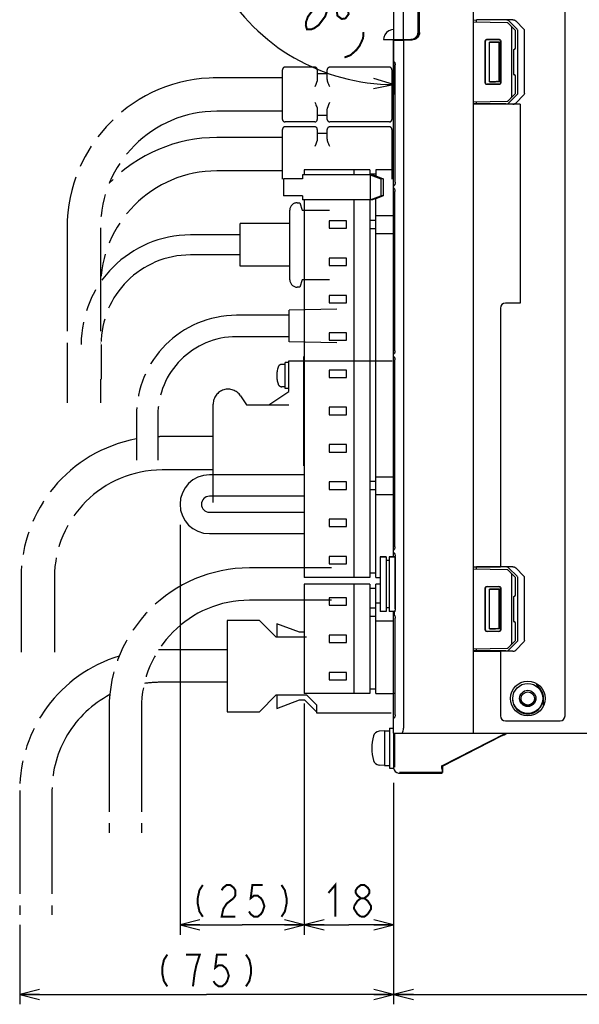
# Model space of a CAD drawing. Extents: x 78 to 816, y 33 to 540.
# Tile 16 of 21: x 565 to 677, y 226 to 423. Entities that reach past the tile are written whole.
import ezdxf

# ---------------------------------------------------------------- set-up
doc = ezdxf.new("R2010")
doc.units = 0
doc.header["$LTSCALE"] = 46.2
doc.linetypes.add('HIDDEN', pattern=[0.2, 0.1, -0.1])
doc.linetypes.add('PHANTOM', pattern=[0.8, 0.45, -0.05, 0.1, -0.05, 0.1, -0.05])
doc.layers.get('0').update_dxf_attribs({"linetype": 'CONTINUOUS'})
for name, color, linetype in [('ALL_AXIS', 7, 'CONTINUOUS'), ('ALL_DIM', 7, 'CONTINUOUS'), ('ALL_FEATURES', 7, 'CONTINUOUS'), ('DEFAULT_2', 8, 'HIDDEN')]:
    doc.layers.add(name, color=color, linetype=linetype)
doc.dimstyles.get("Standard").update_dxf_attribs({"dimtxt": 2.5, "dimasz": 2.5, "dimexe": 1.25, "dimexo": 0.625, "dimtad": 1, "dimcen": 2.5, "dimazin": 3, "dimtfac": 1, "dimtmove": 0, "dimatfit": 3})

# ---------------------------------------------------------------- blocks, each defined once
blk = doc.blocks.new('_OPEN')
at = {"color": 0, "linetype": 'BYBLOCK'}
for p, q in [((0, 0), (-1, 0.25)), ((-1, -0.25), (0, 0)), ((-1, 0), (0, 0))]:
    blk.add_line(p, q, dxfattribs=at)
blk = doc.blocks.new('*D1')
at = {"layer": 'ALL_DIM', "color": 2, "linetype": 'CONTINUOUS'}
for p, q in [((597.02, 321.9), (597.02, 239.5)), ((622.02, 286), (622.02, 239.5)), ((597.02, 241.5), (609.52, 241.5)), ((622.02, 241.5), (609.52, 241.5))]:
    blk.add_line(p, q, dxfattribs=at)
at = {"layer": 'ALL_DIM', "color": 2, "linetype": 'CONTINUOUS', "xscale": 4, "yscale": 4, "zscale": 4, "rotation": 180}
blk.add_blockref('_OPEN', (597.02, 241.5), dxfattribs=at)
at = {"layer": 'ALL_DIM', "color": 2, "linetype": 'CONTINUOUS', "xscale": 4, "yscale": 4, "zscale": 4}
blk.add_blockref('_OPEN', (622.02, 241.5), dxfattribs=at)
blk = doc.blocks.new('*D2')
at = {"layer": 'ALL_DIM', "color": 2, "linetype": 'CONTINUOUS'}
for p, q in [((640, 270.03), (640, 225.5)), ((564.75, 241.5), (564.75, 225.5)), ((564.75, 227.5), (602.38, 227.5)), ((640, 227.5), (602.38, 227.5))]:
    blk.add_line(p, q, dxfattribs=at)
at = {"layer": 'ALL_DIM', "color": 2, "linetype": 'CONTINUOUS', "xscale": 4, "yscale": 4, "zscale": 4, "rotation": 180}
blk.add_blockref('_OPEN', (564.75, 227.5), dxfattribs=at)
at = {"layer": 'ALL_DIM', "color": 2, "linetype": 'CONTINUOUS', "xscale": 4, "yscale": 4, "zscale": 4}
blk.add_blockref('_OPEN', (640, 227.5), dxfattribs=at)
blk = doc.blocks.new('*D3')
at = {"layer": 'ALL_DIM', "color": 2, "linetype": 'CONTINUOUS'}
for p, q in [((640, 267.78), (640, 225.5)), ((780, 268.3), (780, 225.5)), ((640, 227.5), (710, 227.5)), ((780, 227.5), (710, 227.5))]:
    blk.add_line(p, q, dxfattribs=at)
at = {"layer": 'ALL_DIM', "color": 2, "linetype": 'CONTINUOUS', "xscale": 4, "yscale": 4, "zscale": 4, "rotation": 180}
blk.add_blockref('_OPEN', (640, 227.5), dxfattribs=at)
at = {"layer": 'ALL_DIM', "color": 2, "linetype": 'CONTINUOUS', "xscale": 4, "yscale": 4, "zscale": 4}
blk.add_blockref('_OPEN', (780, 227.5), dxfattribs=at)
blk = doc.blocks.new('*D4')
at = {"layer": 'ALL_DIM', "color": 2, "linetype": 'CONTINUOUS'}
for p, q in [((622.02, 286), (622.02, 239.5)), ((640, 269.57), (640, 239.5)), ((622.02, 241.5), (631.01, 241.5)), ((640, 241.5), (631.01, 241.5))]:
    blk.add_line(p, q, dxfattribs=at)
at = {"layer": 'ALL_DIM', "color": 2, "linetype": 'CONTINUOUS', "xscale": 4, "yscale": 4, "zscale": 4, "rotation": 180}
blk.add_blockref('_OPEN', (622.02, 241.5), dxfattribs=at)
at = {"layer": 'ALL_DIM', "color": 2, "linetype": 'CONTINUOUS', "xscale": 4, "yscale": 4, "zscale": 4}
blk.add_blockref('_OPEN', (640, 241.5), dxfattribs=at)
blk = doc.blocks.new('*D8')
at = {"layer": 'ALL_DIM', "color": 2, "linetype": 'CONTINUOUS'}
for p, q in [((633.83, 454.05), (603.61, 471.5)), ((640, 437), (640, 408.47))]:
    blk.add_line(p, q, dxfattribs=at)
for points in [[(604.4, 466.49), (605.34, 470.5), (602.62, 467.4)], [(635.96, 409.67), (640, 410.47), (636.05, 411.67)]]:
    blk.add_lwpolyline(points, dxfattribs=at)
for start, end in [(150, 210), (210, 270)]:
    blk.add_arc((640, 450.49), 40.02, start, end, dxfattribs=at)

msp = doc.modelspace()

# ---------------------------------------------------------------- linework, layer by layer
at = {"color": 7, "linetype": 'CONTINUOUS'}
for p, q in [((674.5, 283.5), (674.5, 436.5)), ((664.003, 423.49), (661.5, 423.49)), ((666.218, 421.615), (664.568, 423.283)), ((666.343, 408.667), (666.343, 421.333)), ((665.5, 366.5), (662.5, 366.5)), ((661.5, 365.5), (661.5, 313.5)), ((656, 313.5), (661.5, 313.5)), ((662.878, 312.88), (656, 313)), ((664.003, 313.49), (661.5, 313.49)), ((666.218, 311.615), (664.568, 313.283)), ((664.5, 311.352), (663.086, 312.79)), ((663.8, 298.148), (663.8, 311.852)), ((664.5, 307.795), (664.5, 311.352)), ((666.343, 298.667), (666.343, 311.333)), ((658.453, 300.753), (658.453, 309.247)), ((658.5, 300.8), (658.5, 309.2)), ((658.753, 309.547), (661.246, 309.546)), ((658.8, 309.5), (661.2, 309.5)), ((661.5, 309.2), (661.5, 300.8)), ((661.546, 309.246), (661.546, 300.754)), ((664.137, 307.494), (664.205, 307.495)), ((664.137, 307.494), (664.137, 302.506)), ((664.137, 302.506), (664.205, 302.505)), ((664.5, 298.648), (664.5, 302.205)), ((661.246, 300.454), (658.753, 300.453)), ((661.2, 300.5), (658.8, 300.5)), ((656, 297), (662.878, 297.12)), ((663.086, 297.21), (664.5, 298.648)), ((666.218, 298.385), (664.568, 296.717)), ((656, 296.5), (661.5, 296.5)), ((664.003, 296.51), (661.5, 296.51)), ((661.5, 296.5), (661.5, 283.5)), ((662.5, 282.5), (673.5, 282.5))]:
    msp.add_line(p, q, dxfattribs=at)
for points in [[(664.003, 423.49), (664.233, 423.462), (664.424, 423.389), (664.568, 423.283)], [(666.343, 421.333), (666.33, 421.429), (666.289, 421.524), (666.218, 421.615)], [(666.343, 408.667), (666.33, 408.571), (666.289, 408.476), (666.218, 408.385)], [(664.003, 313.49), (664.233, 313.462), (664.424, 313.389), (664.568, 313.283)], [(663.8, 311.852), (663.785, 311.956), (663.744, 312.063), (663.679, 312.172), (663.59, 312.278)], [(666.343, 311.333), (666.33, 311.429), (666.289, 311.524), (666.218, 311.615)], [(658.453, 309.247), (658.475, 309.362), (658.54, 309.459), (658.638, 309.524), (658.753, 309.547)], [(658.8, 309.5), (658.685, 309.477), (658.588, 309.412), (658.523, 309.315), (658.5, 309.2)], [(661.5, 309.2), (661.477, 309.315), (661.412, 309.412), (661.315, 309.477), (661.2, 309.5)], [(661.246, 309.546), (661.361, 309.523), (661.458, 309.458), (661.523, 309.361), (661.546, 309.246)], [(658.753, 300.453), (658.638, 300.476), (658.54, 300.541), (658.475, 300.638), (658.453, 300.753)], [(658.5, 300.8), (658.523, 300.685), (658.588, 300.588), (658.685, 300.523), (658.8, 300.5)], [(661.2, 300.5), (661.315, 300.523), (661.412, 300.588), (661.477, 300.685), (661.5, 300.8)], [(661.546, 300.754), (661.523, 300.639), (661.458, 300.542), (661.361, 300.477), (661.246, 300.454)], [(663.59, 297.722), (663.679, 297.828), (663.744, 297.937), (663.785, 298.044), (663.8, 298.148)], [(666.343, 298.667), (666.33, 298.571), (666.289, 298.476), (666.218, 298.385)], [(664.003, 296.51), (664.233, 296.538), (664.424, 296.611), (664.568, 296.717)]]:
    msp.add_lwpolyline(points, dxfattribs=at)
msp.add_circle((667, 287), 3.5, dxfattribs=at)
for centre, radius, start, end in [((662.5, 365.5), 1, 90, 180), ((662.872, 312.58), 0.3, 44.5, 89), ((664.2, 307.795), 0.3, 271, 360), ((664.2, 302.205), 0.3, 0, 89), ((662.872, 297.42), 0.3, 271, 315.5), ((662.5, 283.5), 1, 180, 270), ((673.5, 283.5), 1, 270, 360)]:
    msp.add_arc(centre, radius, start, end, dxfattribs=at)
at = {"layer": 'ALL_AXIS', "color": 7, "linetype": 'CONTINUOUS'}
for p, q in [((622.02, 393.3), (622.02, 392.3)), ((635.22, 393.3), (622.02, 393.3)), ((632.02, 393.3), (632.02, 392.3)), ((635.22, 393.3), (635.22, 392.3)), ((617.863, 391.5), (617.863, 388.1)), ((620.488, 391.5), (617.864, 391.5)), ((620.488, 388.1), (617.864, 388.1)), ((622.02, 387.3), (622.02, 311.3)), ((632.02, 387.3), (632.02, 311.3)), ((635.22, 387.3), (635.22, 311.3)), ((627.02, 383.05), (627.02, 381.55)), ((630.52, 383.05), (627.02, 383.05)), ((630.52, 381.55), (630.52, 383.05)), ((627.02, 381.55), (630.52, 381.55)), ((627.02, 375.55), (627.02, 374.05)), ((630.52, 375.55), (627.02, 375.55)), ((630.52, 374.05), (630.52, 375.55)), ((627.02, 374.05), (630.52, 374.05)), ((627.02, 368.05), (627.02, 366.55)), ((630.52, 368.05), (627.02, 368.05)), ((627.02, 366.55), (630.52, 366.55)), ((630.52, 366.55), (630.52, 368.05)), ((627.02, 360.55), (627.02, 359.05)), ((630.52, 360.55), (627.02, 360.55)), ((630.52, 359.05), (630.52, 360.55)), ((627.02, 359.05), (630.52, 359.05)), ((627.02, 353.05), (627.02, 351.55)), ((630.52, 353.05), (627.02, 353.05)), ((630.52, 351.55), (630.52, 353.05)), ((627.02, 351.55), (630.52, 351.55)), ((627.02, 345.55), (627.02, 344.05)), ((630.52, 345.55), (627.02, 345.55)), ((630.52, 344.05), (630.52, 345.55)), ((627.02, 344.05), (630.52, 344.05)), ((627.02, 338.05), (627.02, 336.55)), ((630.52, 338.05), (627.02, 338.05)), ((630.52, 336.55), (630.52, 338.05)), ((627.02, 336.55), (630.52, 336.55)), ((627.02, 330.55), (627.02, 329.05)), ((630.52, 330.55), (627.02, 330.55)), ((627.02, 329.05), (630.52, 329.05)), ((630.52, 329.05), (630.52, 330.55)), ((627.02, 323.05), (627.02, 321.55)), ((630.52, 323.05), (627.02, 323.05)), ((630.52, 321.55), (630.52, 323.05)), ((627.02, 321.55), (630.52, 321.55)), ((627.02, 315.55), (627.02, 314.05)), ((630.52, 315.55), (627.02, 315.55)), ((630.52, 314.05), (630.52, 315.55)), ((637.3, 315.5), (637.3, 304.5)), ((637.3, 315.5), (638.5, 315.5)), ((639.1, 315.5), (640.3, 315.5)), ((640.3, 315.5), (640.3, 304.821)), ((627.02, 314.05), (630.52, 314.05)), ((635.22, 311.3), (622.02, 311.3)), ((622.02, 310), (622.02, 288)), ((635.22, 310), (622.02, 310)), ((632.02, 310), (632.02, 288)), ((635.22, 310), (635.22, 288)), ((630.52, 299.75), (627.02, 299.75)), ((627.02, 299.75), (627.02, 298.25)), ((630.52, 298.25), (630.52, 299.75)), ((627.02, 298.25), (630.52, 298.25)), ((630.52, 292.25), (627.02, 292.25)), ((627.02, 292.25), (627.02, 290.75)), ((630.52, 290.75), (630.52, 292.25)), ((627.02, 290.75), (630.52, 290.75)), ((668.997, 289.499), (669.013, 289.543)), ((669.029, 289.591), (669.06, 289.682)), ((669.06, 289.682), (669.091, 289.774)), ((635.22, 288), (622.02, 288)), ((638.2, 280.5), (637.081, 280.402)), ((638.2, 280.5), (639.2, 280.5)), ((638.2, 280.5), (638.2, 273.5)), ((639.2, 281), (640, 281)), ((639.2, 281), (639.2, 273)), ((640, 280), (640, 273)), ((640.154, 278.772), (640, 278.772)), ((656.762, 277), (657.951, 277.603)), ((658.011, 277.601), (656.83, 277)), ((657.951, 277.603), (658.886, 278.075)), ((658.937, 278.074), (658.011, 277.601)), ((658.886, 278.075), (659.592, 278.43)), ((659.633, 278.43), (658.937, 278.074)), ((660.091, 278.668), (659.633, 278.43)), ((640.154, 275.228), (640, 275.228)), ((653.5, 275.332), (653.959, 275.57)), ((653.959, 275.57), (654.655, 275.926)), ((654.706, 275.925), (654, 275.57)), ((654.655, 275.926), (655.581, 276.399)), ((655.641, 276.397), (654.706, 275.925)), ((655.581, 276.399), (656.762, 277)), ((656.83, 277), (655.641, 276.397)), ((638.2, 273.5), (637.081, 273.598)), ((638.2, 273.5), (639.2, 273.5)), ((639.2, 273), (640, 273))]:
    msp.add_line(p, q, dxfattribs=at)
at = {"layer": 'ALL_AXIS', "color": 8, "linetype": 'PHANTOM'}
for p, q in [((628.6, 365.3), (619, 365.1)), ((619, 358.7), (619, 365.1)), ((619, 364.05), (610.4, 364.05)), ((619, 359.75), (610.4, 359.75)), ((628.6, 358.5), (619, 358.7)), ((618.201, 349.33), (618.201, 354.53)), ((618.895, 354.53), (618.201, 354.53)), ((618.895, 348.75), (618.895, 354.9)), ((618.895, 354.9), (640.254, 354.9)), ((618.201, 354.18), (617.508, 354.18)), ((614.895, 346.05), (618.895, 348.75)), ((618.201, 349.68), (617.508, 349.68)), ((618.895, 349.33), (618.201, 349.33)), ((609.195, 347.859), (610.395, 346.05)), ((603.695, 326.4), (603.695, 346.2))]:
    msp.add_line(p, q, dxfattribs=at)
at = {"layer": 'ALL_AXIS', "color": 7, "linetype": 'CONTINUOUS'}
for points in [[(668.663, 289.812), (668.672, 289.811), (668.74, 289.779), (668.863, 289.706), (669.029, 289.591)], [(669.013, 289.543), (668.851, 289.67), (668.732, 289.757), (668.67, 289.804), (668.663, 289.812)], [(669.401, 289.536), (669.22, 289.539), (669.013, 289.543)], [(669.029, 289.591), (669.235, 289.596), (669.326, 289.597)], [(659.592, 278.43), (660.066, 278.667), (660.206, 278.735), (660.276, 278.768), (660.287, 278.773)], [(660.287, 278.773), (660.281, 278.769), (660.221, 278.736), (660.091, 278.668)], [(654, 275.57), (653.525, 275.333), (653.386, 275.265), (653.316, 275.232), (653.305, 275.227)], [(653.305, 275.227), (653.311, 275.231), (653.371, 275.264), (653.5, 275.332)]]:
    msp.add_lwpolyline(points, dxfattribs=at)
at = {"layer": 'ALL_AXIS', "color": 8, "linetype": 'PHANTOM'}
for centre, radius, start, end in [((622.501, 351.93), 6, 163.80865, 196.19135), ((617.508, 353.38), 0.8, 90, 163.80865), ((606.695, 346.2), 3, 33.56834, 180), ((617.508, 350.48), 0.8, 196.19135, 270)]:
    msp.add_arc(centre, radius, start, end, dxfattribs=at)
at = {"layer": 'ALL_AXIS', "color": 7, "linetype": 'CONTINUOUS'}
for centre, radius, start, end in [((644.6, 277), 9, 164.11915, 195.88085), ((637.194, 279.107), 1.3, 95, 164.11915), ((637.194, 274.893), 1.3, 195.88085, 265)]:
    msp.add_arc(centre, radius, start, end, dxfattribs=at)
at = {"layer": 'ALL_DIM', "color": 2, "linetype": 'CONTINUOUS', "const_width": 0.4}
for points in [[(622.563, 421.545), (622.332, 422.384), (622.375, 423.017), (622.739, 424.077), (624.016, 425.786), (624.931, 426.434), (625.526, 426.655), (626.396, 426.67), (626.627, 425.831), (626.584, 425.198), (626.22, 424.138), (624.943, 422.429), (624.028, 421.781), (623.434, 421.56), (622.563, 421.545)], [(629.239, 425.876), (628.6, 425.022), (628.708, 424.276), (629.562, 423.637), (630.308, 423.745), (630.947, 424.599), (630.839, 425.345), (629.985, 425.984), (629.239, 425.876)], [(633.945, 421.025), (633.857, 419.759), (633.175, 418.271), (632.536, 417.417), (631.302, 416.342), (630.112, 415.9)], [(601.608, 249.5), (600.92, 248.433), (600.576, 246.833), (600.576, 245.767), (600.92, 244.167), (601.608, 243.1)], [(605.392, 248.433), (605.736, 248.967), (606.424, 249.5), (607.112, 249.5), (607.8, 248.967), (608.144, 248.433), (608.144, 247.367), (607.8, 246.833)], [(613.648, 249.5), (611.584, 249.5), (611.24, 246.833), (611.928, 247.367), (612.616, 247.367), (613.304, 246.833), (613.648, 246.3), (613.992, 245.233), (613.648, 244.167), (613.304, 243.633), (612.616, 243.1), (611.928, 243.1), (611.24, 243.633), (610.896, 244.167)], [(617.432, 249.5), (618.12, 248.433), (618.464, 246.833), (618.464, 245.767), (618.12, 244.167), (617.432, 243.1)], [(626.882, 247.9), (628.258, 249.5), (628.258, 243.1)], [(633.418, 246.833), (632.73, 247.367), (632.386, 247.9), (632.386, 248.433), (632.73, 248.967), (633.418, 249.5), (634.106, 249.5), (634.794, 248.967), (635.138, 248.433), (635.138, 247.9), (634.794, 247.367), (634.106, 246.833)], [(607.8, 246.833), (606.424, 245.767), (605.736, 244.7), (605.392, 243.1), (608.144, 243.1)], [(632.042, 245.233), (632.73, 246.3), (633.418, 246.833), (634.106, 246.833), (634.794, 246.3), (635.138, 245.767), (635.482, 245.233), (635.482, 244.7), (634.794, 243.633)], [(633.418, 243.1), (632.73, 243.633), (632.386, 244.167), (632.042, 244.7), (632.042, 245.233)], [(634.794, 243.633), (634.106, 243.1), (633.418, 243.1)], [(594.463, 235.5), (593.775, 234.433), (593.431, 232.833), (593.431, 231.767), (593.775, 230.167), (594.463, 229.1)], [(599.623, 229.1), (599.967, 231.767), (600.311, 233.367), (600.655, 234.433), (600.999, 235.5), (598.247, 235.5)], [(606.503, 235.5), (604.439, 235.5), (604.095, 232.833), (604.783, 233.367), (605.471, 233.367), (606.159, 232.833), (606.503, 232.3), (606.847, 231.233), (606.503, 230.167), (606.159, 229.633), (605.471, 229.1), (604.783, 229.1), (604.095, 229.633), (603.751, 230.167)], [(610.287, 235.5), (610.975, 234.433), (611.319, 232.833), (611.319, 231.767), (610.975, 230.167), (610.287, 229.1)]]:
    msp.add_lwpolyline(points, dxfattribs=at)
at = {"layer": 'ALL_FEATURES', "color": 7, "linetype": 'CONTINUOUS'}
for p, q in [((656, 440), (656, 280)), ((640, 439), (640, 419.5)), ((642, 419.5), (642, 439)), ((644.969, 421.032), (644.969, 436.442)), ((645, 421.001), (645, 436.412)), ((645.2, 420.949), (645.2, 434.465)), ((645.235, 420.95), (645.235, 434.43)), ((656, 423.413), (656.7, 423.438)), ((662.878, 422.88), (656, 423)), ((662.618, 423.441), (656.7, 423.438)), ((656.7, 422.988), (656.7, 423.438)), ((664.5, 421.352), (663.086, 422.79)), ((664.873, 421.568), (663.194, 423.235)), ((663.8, 408.148), (663.8, 421.852)), ((644.382, 419.786), (643.964, 419.573)), ((664.5, 417.795), (664.5, 421.352)), ((665, 408.713), (665, 421.287)), ((637.998, 419.5), (643.501, 419.5)), ((640, 419.318), (643.786, 419.451)), ((640, 389.954), (640, 419.318)), ((642, 419.388), (642, 281)), ((642.3, 419.5), (642.3, 419.399)), ((642.685, 419.5), (642.685, 419.534)), ((642.685, 419.534), (643.468, 419.533)), ((643.964, 419.573), (643.501, 419.5)), ((644, 419.479), (644, 419.592)), ((658.453, 410.753), (658.453, 419.247)), ((658.5, 410.8), (658.5, 419.2)), ((658.753, 419.547), (661.246, 419.546)), ((658.8, 419.5), (661.2, 419.5)), ((659.3, 411), (659.3, 419)), ((661.3, 419), (659.3, 419)), ((659.3, 419), (660.532, 418.968)), ((661.262, 418.962), (661.3, 419)), ((661.262, 411.038), (661.262, 418.962)), ((661.3, 411), (661.3, 419)), ((661.5, 419.2), (661.5, 410.8)), ((661.546, 419.246), (661.546, 410.754)), ((664.137, 417.494), (664.205, 417.495)), ((664.137, 417.494), (664.137, 412.506)), ((640.145, 414.989), (640.068, 415.056)), ((640.185, 414.973), (640.145, 414.989)), ((640.181, 414.981), (640.179, 414.983)), ((640.225, 414.89), (640.26, 414.77)), ((640.298, 414.422), (640.298, 414.402)), ((640.298, 390.798), (640.298, 414.402)), ((664.137, 412.506), (664.205, 412.505)), ((664.5, 408.648), (664.5, 412.205)), ((661.246, 410.454), (658.753, 410.453)), ((661.2, 410.5), (658.8, 410.5)), ((659.3, 411), (660.532, 411.032)), ((661.3, 411), (659.3, 411)), ((660.921, 411.038), (661.262, 411.038)), ((661.262, 411.038), (661.3, 411)), ((663.086, 407.21), (664.5, 408.648)), ((663.194, 406.765), (664.873, 408.432)), ((664.568, 406.717), (666.218, 408.385)), ((656, 407), (662.878, 407.12)), ((656.7, 406.562), (656, 406.587)), ((665.5, 406.5), (656, 406.5)), ((656.7, 406.562), (656.7, 407.012)), ((662.618, 406.559), (656.7, 406.562)), ((665.5, 406.51), (664.003, 406.51)), ((665.5, 406.5), (665.5, 366.5)), ((621.641, 392.3), (621.641, 391.5)), ((635.725, 392.3), (621.641, 392.3)), ((636.42, 392.4), (635.22, 392.4)), ((635.262, 392.3), (635.262, 387.3)), ((635.262, 392.3), (637.439, 391.5)), ((636.211, 392.1), (635.725, 392.3)), ((636.442, 392.1), (636.211, 392.1)), ((636.42, 393.3), (636.42, 392.1)), ((640, 393.3), (636.42, 393.3)), ((636.442, 392.1), (637.902, 391.5)), ((621.641, 391.5), (620.488, 391.5)), ((637.439, 391.5), (637.439, 388.1)), ((637.902, 391.5), (637.439, 391.5)), ((637.902, 391.5), (637.902, 388.1)), ((640.146, 390.212), (640.068, 390.144)), ((640.186, 390.227), (640.146, 390.212)), ((640.192, 390.237), (640.184, 390.224)), ((640.298, 390.798), (640.297, 390.763)), ((621.641, 388.1), (620.488, 388.1)), ((621.641, 388.1), (621.641, 387.3)), ((635.262, 387.3), (637.439, 388.1)), ((637.902, 388.1), (636.442, 387.5)), ((637.902, 388.1), (637.439, 388.1)), ((640, 316.466), (640, 389.95)), ((640.022, 389.651), (640, 389.761)), ((640.084, 389.56), (640.022, 389.651)), ((640.168, 389.504), (640.084, 389.56)), ((640.246, 389.145), (640.254, 388.979)), ((640.254, 356.921), (640.254, 388.979)), ((635.725, 387.3), (621.641, 387.3)), ((636.211, 387.5), (635.725, 387.3)), ((636.442, 387.5), (636.211, 387.5)), ((636.42, 311.3), (636.42, 387.5)), ((636.42, 383.1), (635.22, 383.1)), ((636.42, 384.1), (640, 384.1)), ((635.22, 381.5), (636.42, 381.5)), ((636.42, 380.5), (640, 380.5)), ((640.168, 356.396), (640.084, 356.34)), ((640.254, 356.921), (640.246, 356.756)), ((621.94, 333.8), (621.94, 355.8)), ((621.94, 355.8), (622.02, 355.8)), ((640.022, 356.249), (640, 356.139)), ((640.022, 355.751), (640, 355.861)), ((640.084, 356.34), (640.022, 356.249)), ((640.084, 355.66), (640.022, 355.751)), ((640.168, 355.604), (640.084, 355.66)), ((640.246, 355.245), (640.254, 355.079)), ((640.254, 317.521), (640.254, 355.079)), ((621.94, 333.8), (622.02, 333.8)), ((622.02, 331.95), (602.92, 331.95)), ((636.42, 331.6), (640, 331.6)), ((636.42, 330.6), (635.22, 330.6)), ((635.22, 329), (636.42, 329)), ((622.02, 327.65), (602.92, 327.65)), ((636.42, 328), (640, 328)), ((602.92, 324.45), (622.02, 324.45)), ((602.92, 320.15), (622.02, 320.15)), ((640.022, 316.849), (640, 316.739)), ((640.084, 316.94), (640.022, 316.849)), ((640.168, 316.996), (640.084, 316.94)), ((640.254, 317.521), (640.246, 317.356)), ((638.5, 315.5), (637.3, 315.5)), ((638.5, 315.5), (638.5, 304.5)), ((639.1, 315.5), (639.1, 304.5)), ((640.3, 315.5), (639.1, 315.5)), ((640, 315.5), (640, 316.463)), ((640.125, 316.219), (640.057, 316.287)), ((640.206, 316.178), (640.239, 316.107)), ((640.301, 315.819), (640.312, 315.628)), ((640.312, 305.015), (640.312, 315.628)), ((639.1, 314.75), (638.5, 314.75)), ((656, 313.413), (656.7, 313.438)), ((662.618, 313.441), (656.7, 313.438)), ((656.7, 312.988), (656.7, 313.438)), ((664.873, 311.568), (663.194, 313.235)), ((636.42, 312.2), (635.22, 312.2)), ((636.42, 311.3), (637.3, 311.3)), ((665, 298.713), (665, 311.287)), ((636.42, 309.1), (635.22, 309.1)), ((637.3, 310), (636.42, 310)), ((636.42, 288), (636.42, 310)), ((661.3, 309), (659.3, 309)), ((659.3, 309), (660.532, 308.968)), ((659.3, 301), (659.3, 309)), ((661.262, 308.962), (661.3, 309)), ((661.262, 301.038), (661.262, 308.962)), ((661.3, 301), (661.3, 309)), ((627.02, 307.25), (627.02, 305.75)), ((630.52, 307.25), (627.02, 307.25)), ((630.52, 305.75), (630.52, 307.25)), ((627.02, 305.75), (630.52, 305.75)), ((636.42, 305.15), (635.22, 305.15)), ((637.3, 306.15), (636.42, 306.15)), ((639.1, 305.25), (638.5, 305.25)), ((640.312, 305.015), (640.311, 304.992)), ((635.22, 303.55), (636.42, 303.55)), ((638.5, 304.5), (637.3, 304.5)), ((640.215, 304.5), (639.1, 304.5)), ((640, 280), (640, 304.5)), ((640.215, 304.497), (640.19, 304.405)), ((640.19, 303.765), (640.19, 304.405)), ((640.19, 303.765), (640.214, 303.673)), ((640.306, 303.292), (640.312, 303.155)), ((640.312, 283.735), (640.312, 303.155)), ((640, 302.55), (636.42, 302.55)), ((659.3, 301), (660.532, 301.032)), ((661.3, 301), (659.3, 301)), ((660.921, 301.038), (661.262, 301.038)), ((661.262, 301.038), (661.3, 301)), ((656.7, 296.562), (656.7, 297.012)), ((663.194, 296.765), (664.873, 298.432)), ((656.7, 296.562), (656, 296.587)), ((662.618, 296.559), (656.7, 296.562)), ((669.091, 289.774), (669.095, 289.786)), ((636.42, 288.9), (635.22, 288.9)), ((636.42, 288), (640, 288)), ((670.186, 285.571), (670.186, 287)), ((640.312, 283.735), (640.311, 283.716)), ((640, 280), (695.4, 280)), ((640.021, 278.772), (640.024, 279.241)), ((640.033, 279.93), (640.035, 280)), ((640.052, 280), (640.054, 279.93)), ((640.054, 279.93), (640.059, 279.637)), ((640.059, 279.637), (640.064, 279.148)), ((640.166, 280), (640.166, 273.166)), ((649.738, 273.465), (662.607, 280)), ((649.825, 273.411), (661.73, 279.457)), ((661.73, 279.457), (662.247, 279.721)), ((662.247, 279.721), (662.603, 279.905)), ((662.603, 279.905), (662.696, 279.955)), ((662.696, 279.955), (662.73, 279.974)), ((662.73, 279.974), (662.754, 280)), ((640.064, 279.148), (640.067, 278.772)), ((640.023, 274.852), (640.021, 275.228)), ((640.067, 275.228), (640.063, 274.759)), ((640.028, 274.363), (640.023, 274.852)), ((649.825, 273.411), (649.738, 273.465)), ((649.738, 272.908), (649.738, 273.465)), ((649.825, 273.411), (649.825, 272.087)), ((641.009, 272.009), (649.668, 272.009)), ((641.166, 272.166), (649.747, 272.166)), ((649.669, 272.009), (649.668, 272.009)), ((649.669, 272.009), (649.825, 272.087)), ((649.738, 272.908), (649.741, 272.462)), ((649.825, 272.087), (649.747, 272.166))]:
    msp.add_line(p, q, dxfattribs=at)
at = {"layer": 'ALL_FEATURES', "color": 8, "linetype": 'PHANTOM'}
for p, q in [((624.15, 413.945), (618.15, 413.945)), ((639.15, 413.945), (627.15, 413.945)), ((617.65, 403.445), (617.65, 413.445)), ((624.65, 413.445), (624.65, 411.528)), ((626.65, 412.595), (624.65, 412.595)), ((626.65, 411.528), (626.65, 413.445)), ((639.65, 413.445), (639.65, 403.445)), ((617.65, 411.795), (604.45, 411.795)), ((617.65, 405.095), (604.45, 405.095)), ((624.65, 405.362), (624.65, 403.445)), ((624.65, 404.295), (626.65, 404.295)), ((626.65, 403.445), (626.65, 405.362)), ((624.15, 402.945), (618.15, 402.945)), ((624.15, 401.945), (618.15, 401.945)), ((639.15, 402.945), (627.15, 402.945)), ((639.15, 401.945), (627.15, 401.945)), ((617.65, 391.445), (617.65, 401.445)), ((624.65, 401.445), (624.65, 399.528)), ((626.65, 400.595), (624.65, 400.595)), ((626.65, 399.528), (626.65, 401.445)), ((639.65, 401.445), (639.65, 391.445)), ((617.65, 399.795), (604.45, 399.795)), ((617.65, 393.095), (604.45, 393.095)), ((620.62, 386.7), (621.12, 386.7)), ((621.12, 386.7), (621.62, 385.2)), ((619.12, 371.2), (619.12, 385.2)), ((621.62, 385.2), (627.12, 385.2)), ((609.12, 373.9), (609.12, 382.5)), ((619.12, 382.5), (609.12, 382.5)), ((574.3, 381.645), (574.3, 358.445)), ((581, 381.645), (581, 358.445)), ((609.12, 380.2), (599.12, 380.2)), ((609.12, 376.2), (599.12, 376.2)), ((619.12, 373.9), (609.12, 373.9)), ((621.62, 371.2), (621.12, 369.7)), ((627.12, 371.2), (621.62, 371.2)), ((621.12, 369.7), (620.62, 369.7)), ((610.4, 364.05), (608.4, 364.05)), ((574.3, 358.445), (574.3, 346.445)), ((610.4, 359.75), (608.4, 359.75)), ((581.12, 358.2), (581.12, 351.2)), ((581, 351.2), (581, 346.445)), ((610.395, 346.05), (618.895, 346.05)), ((588.25, 343.9), (588.25, 334.9)), ((592.55, 343.9), (592.55, 334.9)), ((603.695, 339.65), (593.395, 339.65)), ((603.695, 332.95), (593.395, 332.95)), ((627.5, 313.25), (611, 313.25)), ((565.045, 311.3), (565.045, 296.3)), ((571.745, 311.3), (571.745, 296.3)), ((627.5, 306.75), (611, 306.75)), ((606.5, 302.7), (606.5, 284.3)), ((613, 302.7), (606.5, 302.7)), ((616.4, 299.3), (613, 302.7)), ((621.086, 300.3), (616.5, 302)), ((616.5, 302), (616.5, 299.3)), ((622.5, 299.3), (616.4, 299.3)), ((622.086, 300.3), (621.086, 300.3)), ((606.5, 296.75), (593, 296.75)), ((606.5, 290.25), (593, 290.25)), ((613, 284.3), (616.4, 287.7)), ((616.4, 287.7), (622.5, 287.7)), ((616.5, 287.7), (616.5, 285)), ((622.5, 287.7), (624.5, 285.7)), ((640.312, 288), (640, 288)), ((616.5, 285), (621.086, 286.7)), ((621.086, 286.7), (622.086, 286.7)), ((622.086, 286.7), (624.5, 284.286)), ((624.5, 285.7), (624.5, 284.1)), ((582.75, 285), (582.75, 260)), ((589.25, 285), (589.25, 260)), ((606.5, 284.3), (613, 284.3)), ((624.5, 284.1), (639.5, 284.1)), ((564.75, 268.5), (564.75, 243.5)), ((571.25, 268.5), (571.25, 243.5))]:
    msp.add_line(p, q, dxfattribs=at)
at = {"layer": 'ALL_FEATURES', "color": 7, "linetype": 'CONTINUOUS'}
for points in [[(663.194, 423.235), (663.046, 423.342), (662.852, 423.414), (662.618, 423.441)], [(663.8, 421.852), (663.785, 421.956), (663.744, 422.063), (663.679, 422.172), (663.59, 422.278)], [(640, 421.5), (639.609, 421.46), (639.066, 421.266), (638.591, 420.919), (638.24, 420.447), (638.043, 419.904), (638, 419.5)], [(643.468, 419.533), (643.932, 419.606), (644.35, 419.819), (644.682, 420.15), (644.895, 420.569), (644.969, 421.032)], [(645.235, 420.95), (645.186, 420.57), (645.043, 420.215), (644.814, 419.908), (644.515, 419.669), (644.165, 419.513), (643.786, 419.451)], [(644, 419.479), (644.246, 419.552), (644.476, 419.665), (644.683, 419.816), (644.861, 420), (645.006, 420.212), (645.113, 420.445), (645.178, 420.693), (645.2, 420.949)], [(645, 421.001), (644.927, 420.537), (644.714, 420.118), (644.382, 419.786)], [(665, 421.287), (664.987, 421.383), (664.945, 421.478), (664.873, 421.568)], [(658.453, 419.247), (658.475, 419.362), (658.54, 419.459), (658.638, 419.524), (658.753, 419.547)], [(658.8, 419.5), (658.685, 419.477), (658.588, 419.412), (658.523, 419.315), (658.5, 419.2)], [(660.532, 418.968), (660.717, 418.964), (660.921, 418.962), (661.262, 418.962)], [(661.5, 419.2), (661.477, 419.315), (661.412, 419.412), (661.315, 419.477), (661.2, 419.5)], [(661.246, 419.546), (661.361, 419.523), (661.458, 419.458), (661.523, 419.361), (661.546, 419.246)], [(640.068, 415.056), (640.017, 415.145), (640, 415.25)], [(640.179, 414.983), (640.193, 414.961), (640.225, 414.89)], [(640.26, 414.77), (640.286, 414.61), (640.298, 414.422)], [(658.753, 410.453), (658.638, 410.476), (658.54, 410.541), (658.475, 410.638), (658.453, 410.753)], [(658.5, 410.8), (658.523, 410.685), (658.588, 410.588), (658.685, 410.523), (658.8, 410.5)], [(660.921, 411.038), (660.717, 411.036), (660.532, 411.032)], [(661.2, 410.5), (661.315, 410.523), (661.412, 410.588), (661.477, 410.685), (661.5, 410.8)], [(661.546, 410.754), (661.523, 410.639), (661.458, 410.542), (661.361, 410.477), (661.246, 410.454)], [(663.59, 407.722), (663.679, 407.828), (663.744, 407.937), (663.785, 408.044), (663.8, 408.148)], [(664.873, 408.432), (664.945, 408.522), (664.987, 408.617), (665, 408.713)], [(662.618, 406.559), (662.852, 406.586), (663.046, 406.658), (663.194, 406.765)], [(664.003, 406.51), (664.233, 406.538), (664.424, 406.611), (664.568, 406.717)], [(640.068, 390.144), (640.017, 390.054), (640, 389.95)], [(640.297, 390.763), (640.285, 390.578), (640.258, 390.421), (640.224, 390.305), (640.192, 390.237)], [(640.14, 389.521), (640.139, 389.523), (640.154, 389.5), (640.187, 389.427)], [(640.187, 389.427), (640.221, 389.306), (640.246, 389.145)], [(640.246, 356.756), (640.223, 356.602), (640.191, 356.483), (640.159, 356.408), (640.15, 356.393)], [(640.14, 355.621), (640.139, 355.623), (640.154, 355.6), (640.187, 355.527)], [(640.187, 355.527), (640.221, 355.406), (640.246, 355.245)], [(640.246, 317.356), (640.223, 317.202), (640.191, 317.083), (640.159, 317.008), (640.15, 316.993)], [(640.057, 316.287), (640.014, 316.372), (640, 316.466)], [(640.196, 316.194), (640.193, 316.197), (640.206, 316.178)], [(640.239, 316.107), (640.275, 315.984), (640.301, 315.819)], [(663.194, 313.235), (663.046, 313.342), (662.852, 313.414), (662.618, 313.441)], [(665, 311.287), (664.987, 311.383), (664.945, 311.478), (664.873, 311.568)], [(660.532, 308.968), (660.717, 308.964), (660.921, 308.962), (661.262, 308.962)], [(640.311, 304.992), (640.299, 304.806), (640.27, 304.649), (640.234, 304.537), (640.215, 304.497)], [(640.214, 303.673), (640.23, 303.643), (640.261, 303.557), (640.288, 303.437), (640.306, 303.292)], [(660.921, 301.038), (660.717, 301.036), (660.532, 301.032)], [(664.873, 298.432), (664.945, 298.522), (664.987, 298.617), (665, 298.713)], [(662.618, 296.559), (662.852, 296.586), (663.046, 296.658), (663.194, 296.765)], [(669.481, 288.999), (669.354, 289.147), (669.235, 289.273), (669.135, 289.371), (669.058, 289.441), (669.012, 289.483), (668.997, 289.499)], [(663.896, 287), (663.919, 286.655), (663.974, 286.338), (664.055, 286.048), (664.155, 285.785), (664.271, 285.547), (664.396, 285.334)], [(669.604, 285.334), (669.729, 285.547), (669.845, 285.785), (669.945, 286.048), (670.026, 286.338), (670.081, 286.655), (670.104, 287)], [(640.311, 283.716), (640.3, 283.534), (640.273, 283.378), (640.239, 283.263), (640.208, 283.2), (640.201, 283.189)], [(640.024, 279.241), (640.028, 279.638), (640.033, 279.93)], [(640.108, 278.772), (640.111, 279.241), (640.116, 279.638), (640.12, 279.93), (640.122, 280)], [(640.14, 280), (640.142, 279.93), (640.146, 279.637), (640.151, 279.239), (640.154, 278.749), (640.157, 278.192), (640.158, 277.599), (640.159, 277)], [(641.6, 280), (641.708, 280.037), (641.805, 280.142), (641.888, 280.305), (641.949, 280.513), (641.987, 280.751), (642, 281)], [(640.131, 273.828), (640.126, 273.889), (640.12, 274.07), (640.116, 274.363), (640.111, 274.761), (640.108, 275.228)], [(640.159, 277), (640.158, 276.399), (640.157, 275.805), (640.154, 275.247), (640.151, 274.759), (640.146, 274.362), (640.142, 274.07), (640.136, 273.889), (640.131, 273.828)], [(640.044, 273.828), (640.038, 273.889), (640.033, 274.07), (640.028, 274.363)], [(640.063, 274.759), (640.059, 274.362), (640.054, 274.07), (640.049, 273.889), (640.044, 273.828)], [(649.741, 272.462), (649.743, 272.303), (649.745, 272.202), (649.747, 272.166)]]:
    msp.add_lwpolyline(points, dxfattribs=at)
at = {"layer": 'ALL_FEATURES', "color": 8, "linetype": 'PHANTOM'}
for points in [[(624.65, 411.528), (624.61, 411.214), (624.502, 410.852), (624.345, 410.446), (624.15, 409.995)], [(627.15, 409.995), (627.036, 410.257), (626.938, 410.489), (626.852, 410.703), (626.777, 410.912), (626.713, 411.12), (626.668, 411.328), (626.65, 411.528)], [(624.15, 406.895), (624.264, 406.633), (624.362, 406.401), (624.448, 406.187), (624.523, 405.978), (624.587, 405.77), (624.632, 405.562), (624.65, 405.362)], [(626.65, 405.362), (626.69, 405.676), (626.798, 406.038), (626.955, 406.444), (627.15, 406.895)], [(624.65, 399.528), (624.61, 399.214), (624.502, 398.852), (624.345, 398.446), (624.15, 397.995)], [(627.15, 397.995), (627.036, 398.257), (626.938, 398.489), (626.852, 398.703), (626.777, 398.912), (626.713, 399.12), (626.668, 399.328), (626.65, 399.528)]]:
    msp.add_lwpolyline(points, dxfattribs=at)
at = {"layer": 'ALL_FEATURES', "color": 7, "linetype": 'CONTINUOUS'}
for radius in [3.013, 1.637, 1.337]:
    msp.add_circle((667, 287), radius, dxfattribs=at)
for centre, radius, start, end in [((662.872, 422.58), 0.3, 44.5, 89), ((643.2, 419.864), 1.064, 200.01596, 206.21884), ((664.2, 417.795), 0.3, 271, 360), ((664.2, 412.205), 0.3, 0, 89), ((662.872, 407.42), 0.3, 271, 315.5), ((602.92, 326.05), 5.9, 90, 270), ((602.92, 326.05), 1.6, 90, 270), ((640.3, 316.463), 0.3, 198.09794, 251.62427), ((640.3, 304.212), 0.3, 113.2501, 180.00042), ((640.3, 303.958), 0.3, 180, 253.30469), ((667, 287), 3.186, 0, 38.85715), ((667, 287), 3.091, 212.60069, 327.39931), ((640.3, 282.919), 0.3, 108.00819, 180.2732), ((641.009, 273.009), 1, 180.06309, 269.93691)]:
    msp.add_arc(centre, radius, start, end, dxfattribs=at)
at = {"layer": 'ALL_FEATURES', "color": 8, "linetype": 'PHANTOM'}
for centre, radius, start, end in [((618.15, 413.445), 0.5, 90, 180), ((624.15, 413.445), 0.5, 0, 90), ((627.15, 413.445), 0.5, 90, 180), ((639.15, 413.445), 0.5, 0, 90), ((604.45, 381.645), 30.15, 90, 180), ((604.45, 381.645), 23.45, 90, 180), ((618.15, 403.445), 0.5, 180, 270), ((618.15, 401.445), 0.5, 90, 180), ((624.15, 403.445), 0.5, 270, 360), ((624.15, 401.445), 0.5, 0, 90), ((627.15, 403.445), 0.5, 180, 270), ((627.15, 401.445), 0.5, 90, 180), ((639.15, 403.445), 0.5, 270, 360), ((639.15, 401.445), 0.5, 0, 90), ((604.45, 369.645), 30.15, 90, 135.95417), ((604.45, 369.645), 23.45, 90, 180), ((620.62, 385.2), 1.5, 90, 180), ((599.12, 358.2), 22, 90, 180), ((599.12, 358.2), 18, 90, 180), ((620.62, 371.2), 1.5, 180, 270), ((608.4, 343.9), 20.15, 90, 180), ((608.4, 343.9), 15.85, 90, 180), ((593.395, 311.3), 28.35, 100.47527, 180), ((593.395, 311.3), 28.35, 90, 91.71192), ((593.395, 311.3), 21.65, 90, 180), ((611, 285), 28.25, 90, 180), ((611, 285), 21.75, 90, 180), ((593, 268.5), 28.25, 106.92808, 180), ((593, 268.5), 28.25, 90, 90.63737), ((593, 268.5), 21.75, 90, 98.29032), ((593, 268.5), 21.75, 117.63651, 180)]:
    msp.add_arc(centre, radius, start, end, dxfattribs=at)
at = {"layer": 'DEFAULT_2', "color": 8, "linetype": 'HIDDEN'}
for p, q in [((640.152, 279), (640, 279)), ((640.152, 275), (640, 275))]:
    msp.add_line(p, q, dxfattribs=at)
msp.add_circle((667, 287), 1.5, dxfattribs=at)

# ---------------------------------------------------------------- dimensions: what is measured, and where the dimension line sits
at = {"layer": 'ALL_DIM', "color": 2, "linetype": 'CONTINUOUS'}
dim = msp.add_angular_dim_2l(base=(605.339, 430.479), line1=((603.607, 471.502), (633.829, 454.053)), line2=((640, 437), (640, 408.467)), dimstyle='Standard', dxfattribs=at)
dim.commit()
dim.dimension.update_dxf_attribs({"geometry": '*D8', "text_midpoint": (607.136, 433.082), "dimtype": 130})
for base, p1, p2, picture, middle in [((597.02, 241.5), (622.02, 286), (597.02, 321.904), '*D1', (598.512, 243.1)), ((564.75, 227.5), (640, 270.034), (564.75, 241.5), '*D2', (591.367, 229.1)), ((640, 227.5), (780, 268.297), (640, 267.776), '*D3', (701.744, 229.1))]:
    dim = msp.add_linear_dim(base=base, p1=p1, p2=p2, angle=180, dimstyle='Standard', dxfattribs=at)
    dim.commit()
    dim.dimension.update_dxf_attribs({"geometry": picture, "text_midpoint": middle, "dimtype": 128})
dim = msp.add_linear_dim(base=(640, 241.5), p1=(622.02, 286), p2=(640, 269.571), dimstyle='Standard', dxfattribs=at)
dim.commit()
dim.dimension.update_dxf_attribs({"geometry": '*D4', "text_midpoint": (625.506, 243.1), "dimtype": 128})

doc.saveas('drawing.dxf')
